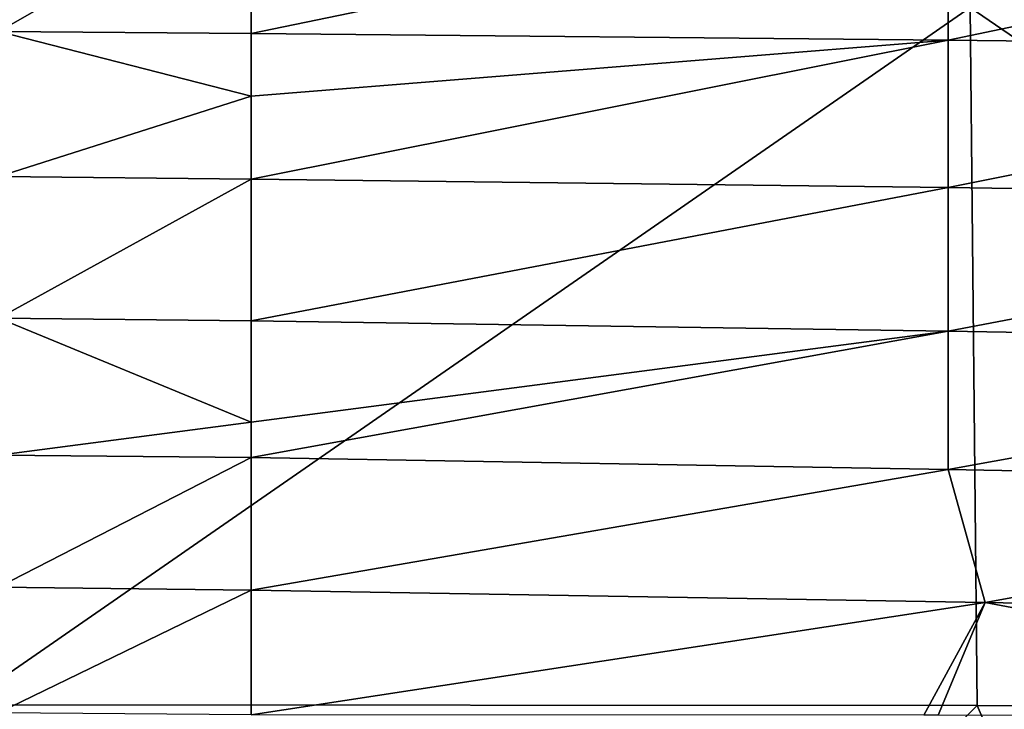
# Model space of a CAD drawing. Header units: metres. Extents: x -105 to 105, y -68 to 103.
# Tile 33 of 256: x -87.09 to -79.56, y 44.95 to 50.23. Entities that reach past the tile are written whole.
import ezdxf

# ---------------------------------------------------------------- set-up
doc = ezdxf.new("R2010")
doc.units = ezdxf.units.M
doc.layers.add('solid_FIT-BATH-150_SW0001', color=7, linetype='CONTINUOUS')

msp = doc.modelspace()

# ---------------------------------------------------------------- linework, layer by layer
at = {"layer": 'solid_FIT-BATH-150_SW0001'}
for points in [[(-87.253738, 50.140099, -20.068024), (-87.253685, 51.264275, -20.072798), (-85.322723, 51.244469, -20.175356)], [(-87.253738, 50.140099, -20.068024), (-85.322723, 51.244469, -20.175356), (-85.322723, 50.124306, -20.17074)], [(-85.322723, 50.124306, -20.17074), (-85.322723, 51.244469, -20.175356), (-79.990074, 51.228031, -20.447966)], [(-85.322723, 50.124306, -20.17074), (-79.990074, 51.228031, -20.447966), (-79.990074, 50.075665, -20.443819)], [(-79.990074, 50.075665, -20.443819), (-79.990074, 51.228031, -20.447966), (-74.657417, 51.191647, -20.703558)], [(-79.990074, 50.075665, -20.443819), (-74.657417, 51.191647, -20.703558), (-74.657417, 50.012463, -20.699776)], [(-79.822777, 50.323502, 16.448248), (-87.68821, 50.324085, 16.53097), (-87.524567, 44.988045, 16.558592)], [(-79.822777, 50.323502, 16.448248), (-87.524567, 44.988045, 16.558592), (-79.769012, 44.983837, 16.469154)], [(-79.822777, 50.323502, 16.448248), (-79.769012, 44.983837, 16.469154), (-72.013466, 44.980373, 16.395523)], [(-71.957344, 50.323025, 16.380323), (-79.822777, 50.323502, 16.448248), (-72.013466, 44.980373, 16.395523)], [(-87.253899, 49.031029, -20.054493), (-87.253738, 50.140099, -20.068024), (-85.322723, 49.646011, -20.166407)], [(-87.253738, 50.140099, -20.068024), (-85.322723, 50.124306, -20.17074), (-85.322723, 49.646011, -20.166407)], [(-85.322723, 50.124306, -20.17074), (-79.990074, 50.075665, -20.443819), (-85.322723, 49.646011, -20.166407)], [(-79.990074, 50.075665, -20.443819), (-79.990074, 48.946087, -20.431599), (-85.322723, 49.011311, -20.157541)], [(-79.990074, 50.075665, -20.443819), (-85.322723, 49.011311, -20.157541), (-85.322723, 49.646011, -20.166407)], [(-79.990074, 50.075665, -20.443819), (-74.657417, 50.012463, -20.699776), (-79.990074, 48.946087, -20.431599)], [(-74.657417, 50.012463, -20.699776), (-74.657417, 48.864338, -20.688435), (-79.990074, 48.946087, -20.431599)], [(-87.253899, 49.031029, -20.054493), (-85.322723, 49.646011, -20.166407), (-85.322723, 49.011311, -20.157541)], [(-87.254219, 47.947182, -20.027645), (-87.253899, 49.031029, -20.054493), (-85.322723, 49.011311, -20.157541)], [(-87.254219, 47.947182, -20.027645), (-85.322723, 49.011311, -20.157541), (-85.322723, 47.926163, -20.131361)], [(-79.990074, 48.946087, -20.431599), (-85.322723, 47.926163, -20.131361), (-85.322723, 49.011311, -20.157541)], [(-79.990074, 48.946087, -20.431599), (-79.990074, 47.847874, -20.406956), (-85.322723, 47.926163, -20.131361)], [(-79.990074, 48.946087, -20.431599), (-74.657417, 48.864338, -20.688435), (-79.990074, 47.847874, -20.406956)], [(-74.657417, 48.864338, -20.688435), (-74.657417, 47.754505, -20.665407), (-79.990074, 47.847874, -20.406956)], [(-87.254761, 46.897762, -19.98278), (-87.254219, 47.947182, -20.027645), (-85.322723, 47.150345, -20.101158)], [(-87.254219, 47.947182, -20.027645), (-85.322723, 47.926163, -20.131361), (-85.322723, 47.150345, -20.101158)], [(-85.322723, 47.926163, -20.131361), (-79.990074, 47.847874, -20.406956), (-85.322723, 47.150345, -20.101158)], [(-79.990074, 47.847874, -20.406956), (-79.990074, 46.789463, -20.365519), (-85.322723, 46.880157, -20.087767)], [(-79.990074, 47.847874, -20.406956), (-85.322723, 46.880157, -20.087767), (-85.322723, 47.150345, -20.101158)], [(-79.990074, 47.847874, -20.406956), (-74.657417, 47.754505, -20.665407), (-79.990074, 46.789463, -20.365519)], [(-74.657417, 47.754505, -20.665407), (-74.657417, 46.69009, -20.626539), (-79.990074, 46.789463, -20.365519)], [(-87.254761, 46.897762, -19.98278), (-85.322723, 47.150345, -20.101158), (-85.322723, 46.880157, -20.087767)], [(-87.255585, 45.888988, -19.914711), (-87.254761, 46.897762, -19.98278), (-85.322723, 46.880157, -20.087767)], [(-87.255585, 45.888988, -19.914711), (-85.322723, 46.880157, -20.087767), (-85.322723, 45.865143, -20.02072)], [(-79.990074, 46.789463, -20.365519), (-85.322723, 45.865143, -20.02072), (-85.322723, 46.880157, -20.087767)], [(-79.990074, 46.789463, -20.365519), (-79.708443, 45.771698, -20.31671), (-85.322723, 45.865143, -20.02072)], [(-79.990074, 46.789463, -20.365519), (-74.657417, 46.69009, -20.626539), (-79.708443, 45.771698, -20.31671)], [(-74.657417, 46.69009, -20.626539), (-74.094154, 45.665112, -20.593977), (-79.708443, 45.771698, -20.31671)], [(-87.255585, 45.888988, -19.914711), (-85.322723, 45.865143, -20.02072), (-87.257591, 44.926491, -19.817537)], [(-87.257591, 44.926491, -19.817537), (-85.322723, 45.865143, -20.02072), (-85.322731, 44.912193, -19.926941)], [(-85.322723, 45.865143, -20.02072), (-79.708443, 45.771698, -20.31671), (-85.322731, 44.912193, -19.926941)], [(-79.708443, 45.771698, -20.31671), (-80.176735, 44.909386, -20.212362), (-85.322731, 44.912193, -19.926941)], [(-79.708443, 45.771698, -20.31671), (-80.066811, 44.909256, -20.218283), (-80.176735, 44.909386, -20.212362)], [(-79.708443, 45.771698, -20.31671), (-75.070419, 44.900757, -20.479553), (-80.066811, 44.909256, -20.218283)], [(-79.708443, 45.771698, -20.31671), (-74.094154, 45.665112, -20.593977), (-75.070419, 44.900757, -20.479553)], [(-87.524567, 44.988045, 16.558592), (-92.533394, 39.791527, 16.643263), (-85.039299, 39.784313, 16.539715)], [(-79.769012, 44.983837, 16.469154), (-87.524567, 44.988045, 16.558592), (-85.039299, 39.784313, 16.539715)], [(-79.769012, 44.983837, 16.469154), (-85.039299, 39.784313, 16.539715), (-77.545212, 39.778263, 16.4529)], [(-72.013466, 44.980373, 16.395523), (-79.769012, 44.983837, 16.469154), (-77.545212, 39.778263, 16.4529)]]:
    msp.add_3dface(points, dxfattribs=at)

doc.saveas('drawing.dxf')
